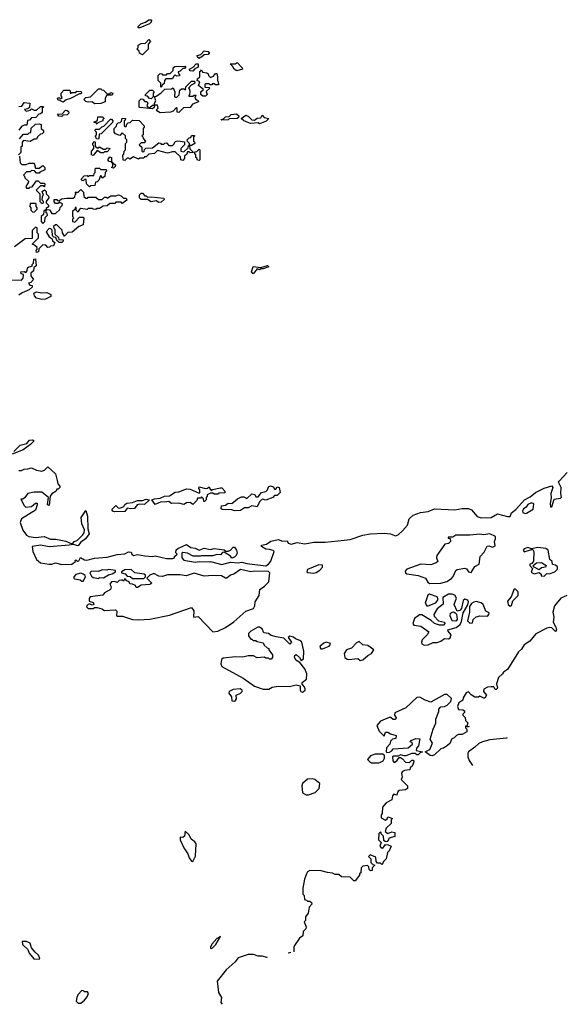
# Model space of a CAD drawing. Extents: x 1861455 to 2058065, y 200073 to 437907.
# Tile 172 of 256: x 2032030 to 2036331, y 262010 to 269828. Entities that reach past the tile are written whole.
import ezdxf

# ---------------------------------------------------------------- set-up
doc = ezdxf.new("R2010")
doc.units = 0

msp = doc.modelspace()

# ---------------------------------------------------------------- linework, layer by layer
at = {"layer": '0CON05XD'}
for points in [[(2032985, 269762.5), (2032972.5, 269762.5), (2032970, 269775), (2032992.5, 269795), (2033030.7, 269809.3), (2033055, 269826.7), (2033078.3, 269828.3), (2033075, 269810), (2033060, 269795), (2032985, 269762.5)], [(2033005, 269550), (2032981.7, 269561.7), (2032978.3, 269578.3), (2032960, 269595), (2032970, 269605), (2032970, 269625), (2032995, 269640), (2033028.3, 269641.7), (2033055, 269670), (2033070, 269655), (2033050, 269635), (2033050, 269595), (2033005, 269550)], [(2033455, 269520), (2033441.7, 269531.7), (2033440, 269545), (2033468.3, 269551.7), (2033495, 269580), (2033527, 269577), (2033538.3, 269568.3), (2033527, 269553), (2033495, 269550), (2033475, 269530), (2033461.7, 269528.3), (2033455, 269520)], [(2033755, 269423.3), (2033732.5, 269435), (2033720, 269460), (2033701.7, 269478.3), (2033741.7, 269478.3), (2033758.3, 269488.3), (2033797.5, 269445), (2033800, 269435), (2033755, 269423.3)], [(2033155, 269290), (2033150, 269295), (2033150, 269325), (2033130, 269345), (2033130, 269385), (2033145, 269400), (2033158.3, 269398.3), (2033165, 269390), (2033195, 269390), (2033205, 269400), (2033225, 269400), (2033250, 269425), (2033250, 269445), (2033262.5, 269457.5), (2033345, 269460), (2033350, 269455), (2033338.3, 269441.7), (2033325, 269440), (2033305, 269420), (2033290, 269415), (2033291.7, 269401.7), (2033300, 269395), (2033298.3, 269381.7), (2033275, 269380), (2033265, 269390), (2033251.7, 269378.3), (2033245, 269360), (2033191.7, 269358.3), (2033180, 269345), (2033178.3, 269321.7), (2033161.7, 269308.3), (2033155, 269290)], [(2033405, 269420), (2033381.7, 269421.7), (2033380, 269435), (2033408.3, 269451.7), (2033431.7, 269478.3), (2033448.3, 269478.3), (2033448.3, 269451.7), (2033421.7, 269438.3), (2033405, 269420)], [(2033505, 269220), (2033485, 269220), (2033470, 269235), (2033470, 269255), (2033490, 269275), (2033450, 269305), (2033460, 269335), (2033440, 269345), (2033441.7, 269358.3), (2033460, 269375), (2033460, 269415), (2033475, 269430), (2033481.7, 269411.7), (2033517, 269407), (2033528.3, 269398.3), (2033530, 269385), (2033545, 269370), (2033570, 269380), (2033585, 269400), (2033595, 269400), (2033602.5, 269375), (2033600, 269345), (2033606.7, 269335), (2033608.3, 269311.7), (2033585, 269310), (2033575, 269320), (2033561.7, 269318.3), (2033555, 269310), (2033541.7, 269311.7), (2033535, 269320), (2033505, 269320), (2033500, 269315), (2033501.7, 269291.7), (2033535, 269290), (2033540, 269285), (2033511.7, 269258.3), (2033520, 269235), (2033505, 269220)], [(2033145, 269090), (2033120, 269105), (2033120, 269115), (2033130, 269125), (2033125, 269150), (2033100, 269150), (2033098.3, 269131.7), (2033085, 269120), (2032985, 269130), (2032980, 269135), (2032980, 269185), (2032995, 269200), (2033008.3, 269198.3), (2033025, 269180), (2033038.3, 269178.3), (2033048.3, 269168.3), (2033040, 269145), (2033051.7, 269131.7), (2033065, 269130), (2033085, 269150), (2033100, 269150), (2033100, 269165), (2033112.5, 269185), (2033101.7, 269218.3), (2033115, 269220), (2033150, 269245), (2033182.5, 269277.5), (2033235, 269280), (2033248.3, 269288.3), (2033262.5, 269255), (2033260, 269215), (2033275, 269210), (2033297, 269233), (2033301.7, 269268.3), (2033315, 269280), (2033335, 269280), (2033348.3, 269271.7), (2033350, 269295), (2033395, 269340), (2033415, 269340), (2033420, 269335), (2033418.3, 269321.7), (2033391.7, 269308.3), (2033370, 269285), (2033380, 269275), (2033382.5, 269255), (2033380, 269235), (2033370, 269225), (2033375, 269220), (2033405, 269220), (2033415, 269230), (2033428.3, 269228.3), (2033420, 269205), (2033431.7, 269191.7), (2033445, 269190), (2033450, 269175), (2033401.7, 269158.3), (2033385, 269130), (2033331.7, 269128.3), (2033295, 269092.5), (2033280, 269095), (2033280, 269125), (2033275, 269130), (2033248.3, 269101.7), (2033227, 269093), (2033145, 269090)], [(2032375, 269172.5), (2032345, 269190), (2032335, 269190), (2032330, 269205), (2032345, 269210), (2032355, 269200), (2032368.3, 269211.7), (2032360, 269225), (2032360, 269245), (2032381.7, 269268.3), (2032428.3, 269268.3), (2032435, 269240), (2032445, 269250), (2032475, 269250), (2032485, 269260), (2032518.3, 269258.3), (2032520, 269245), (2032515, 269240), (2032505, 269240), (2032435, 269202.5), (2032398.3, 269191.7), (2032375, 269172.5)], [(2032625, 269160), (2032607, 269177), (2032573, 269173), (2032555, 269180), (2032540, 269195), (2032555, 269210), (2032593, 269217), (2032655, 269280), (2032675, 269280), (2032681.7, 269271.7), (2032695, 269270), (2032725, 269240), (2032745, 269240), (2032755, 269250), (2032770, 269245), (2032765, 269230), (2032721.7, 269228.3), (2032710, 269205), (2032710, 269175), (2032675, 269162.5), (2032625, 269160)], [(2033075, 269200), (2033061.7, 269201.7), (2033045, 269220), (2033030, 269225), (2033030, 269235), (2033065, 269270), (2033085, 269270), (2033097.5, 269255), (2033090, 269245), (2033090, 269215), (2033075, 269200)], [(2032025, 269140), (2032048.3, 269141.7), (2032065, 269170), (2032110, 269165), (2032108.3, 269131.7), (2032095, 269120), (2032070, 269115), (2032082.5, 269102.5), (2032115, 269110), (2032125, 269120), (2032145, 269110), (2032165, 269110), (2032195, 269140), (2032218.3, 269138.3), (2032210, 269125), (2032208.3, 269091.7), (2032195, 269080), (2032181.7, 269078.3), (2032158.3, 269051.7), (2032125, 269050), (2032108.3, 269031.7), (2032091.7, 269028.3), (2032088.3, 268991.7), (2032065, 268990), (2032045, 268980), (2032025, 268950)], [(2032365, 269060), (2032341.7, 269061.7), (2032331.7, 269078.3), (2032368.3, 269081.7), (2032395, 269110), (2032408.3, 269108.3), (2032418.3, 269098.3), (2032420, 269085), (2032408.3, 269071.7), (2032375, 269070), (2032365, 269060)], [(2032645, 269000), (2032638.3, 269008.3), (2032621.7, 269011.7), (2032621.7, 269018.3), (2032638.3, 269021.7), (2032648.3, 269031.7), (2032651.7, 269058.3), (2032688.3, 269058.3), (2032700, 269045), (2032691.7, 269038.3), (2032690, 269025), (2032651.7, 269008.3), (2032645, 269000)], [(2032655, 268880), (2032641.7, 268881.7), (2032633, 268903), (2032640, 268915), (2032640, 268935), (2032630, 268945), (2032631.7, 268958.3), (2032665, 268960), (2032683, 268977), (2032698.3, 268981.7), (2032751.7, 269038.3), (2032758.3, 269038.3), (2032770, 269025), (2032768.3, 269011.7), (2032678.3, 268921.7), (2032661.7, 268918.3), (2032660, 268885), (2032655, 268880)], [(2033325, 268710), (2033310, 268715), (2033308.3, 268738.3), (2033265, 268780), (2033245, 268780), (2033205, 268767.5), (2033125, 268790), (2033100, 268765), (2033055, 268760), (2033035, 268740), (2033021.7, 268738.3), (2033015, 268730), (2032985, 268730), (2032975, 268720), (2032935, 268740), (2032905, 268720), (2032898.3, 268728.3), (2032885, 268730), (2032865, 268710), (2032853, 268713), (2032850, 268755), (2032858.3, 268761.7), (2032860, 268785), (2032870, 268795), (2032870, 268845), (2032880, 268855), (2032880, 268875), (2032870, 268885), (2032870, 268905), (2032845, 268930), (2032825, 268910), (2032791.7, 268921.7), (2032780, 268935), (2032780, 268965), (2032798.3, 268981.7), (2032801.7, 268998.3), (2032811.7, 269008.3), (2032828.3, 269011.7), (2032838.3, 269021.7), (2032843, 269047), (2032870, 269045), (2032868.3, 269031.7), (2032860, 269025), (2032860, 268985), (2032865, 268980), (2032875, 268980), (2032881.7, 268998.3), (2032891.7, 269008.3), (2032908.3, 269011.7), (2032925, 269030), (2032978.3, 269028.3), (2033020, 268985), (2033020, 268975), (2033010, 268965), (2033010, 268915), (2033000, 268905), (2033008.3, 268898.3), (2033010, 268885), (2033030, 268865), (2033018.3, 268851.7), (2032995, 268850), (2032980, 268835), (2033000, 268815), (2033000, 268785), (2033005, 268780), (2033018.3, 268781.7), (2033021.7, 268798.3), (2033031.7, 268808.3), (2033085, 268810), (2033135, 268850), (2033148.3, 268848.3), (2033155, 268840), (2033175, 268840), (2033181.7, 268848.3), (2033195, 268850), (2033215, 268830), (2033245, 268830), (2033258.3, 268841.7), (2033265, 268860), (2033285, 268867.5), (2033338.3, 268858.3), (2033340, 268835), (2033310, 268805), (2033310, 268785), (2033335, 268780), (2033368.3, 268811.7), (2033371.7, 268828.3), (2033380, 268830), (2033380, 268845), (2033361.7, 268861.7), (2033360, 268875), (2033375, 268890), (2033388.3, 268891.7), (2033395, 268910), (2033415, 268910), (2033420, 268905), (2033410, 268895), (2033410, 268865), (2033418.3, 268858.3), (2033420, 268845), (2033395, 268830), (2033380, 268830), (2033381.7, 268801.7), (2033410, 268775), (2033385, 268770), (2033375, 268780), (2033361.7, 268778.3), (2033358.3, 268761.7), (2033340, 268745), (2033340, 268725), (2033325, 268710)], [(2033635, 269030), (2033630, 269035), (2033648.3, 269041.7), (2033665, 269057.5), (2033695, 269060), (2033710, 269075), (2033751.7, 269081.7), (2033770, 269065), (2033768.3, 269051.7), (2033757, 269043), (2033695, 269040), (2033685, 269033.3), (2033635, 269030)], [(2033935, 269002.5), (2033925, 269010), (2033863.6, 269003.6), (2033810, 269025), (2033790, 269045), (2033825, 269070), (2033845, 269062.5), (2033875, 269032.5), (2033895, 269030), (2033915, 269047.5), (2033945, 269050), (2033955, 269070), (2033973, 269053), (2034010, 269045), (2033987, 269023), (2033935, 269002.5)], [(2032028.3, 268881.7), (2032061.7, 268918.3), (2032095, 268920), (2032105, 268930), (2032118.3, 268931.7), (2032121.7, 268968.3), (2032155, 269000), (2032185, 269002.5), (2032200, 268995), (2032200, 268965), (2032218.3, 268948.3), (2032218.3, 268931.7), (2032208.3, 268921.7), (2032195, 268920), (2032171.7, 268898.3), (2032165, 268880), (2032145, 268880), (2032115, 268860), (2032061.7, 268868.3), (2032050, 268855), (2032050, 268825), (2032040, 268815), (2032040, 268775), (2032020, 268755)], [(2032615, 268750), (2032600, 268755), (2032600, 268785), (2032620, 268805), (2032620, 268825), (2032611.7, 268831.7), (2032610, 268845), (2032625, 268860), (2032630, 268855), (2032630, 268825), (2032645, 268810), (2032658.3, 268811.7), (2032665, 268820), (2032695, 268800), (2032715, 268800), (2032725, 268810), (2032750, 268805), (2032725, 268780), (2032705, 268780), (2032695, 268770), (2032675, 268770), (2032645, 268790), (2032615, 268750)], [(2033455, 268710), (2033441.7, 268711.7), (2033438.3, 268728.3), (2033430, 268735), (2033430, 268755), (2033420, 268765), (2033421.7, 268778.3), (2033438.3, 268781.7), (2033455, 268800), (2033460, 268795), (2033460, 268715), (2033455, 268710)], [(2032030, 268745), (2032033, 268693), (2032048.3, 268678.3), (2032081.7, 268678.3), (2032105, 268690), (2032145, 268690), (2032155, 268650), (2032185, 268650), (2032215, 268670), (2032230, 268655), (2032230, 268635), (2032191.7, 268618.3), (2032185, 268610), (2032165, 268610), (2032148.3, 268628.3), (2032125, 268630), (2032115, 268620), (2032085, 268620), (2032060, 268595), (2032070, 268585), (2032071.7, 268571.7), (2032100, 268545), (2032098.3, 268531.7), (2032080, 268505), (2032085, 268490), (2032105, 268490), (2032111.7, 268498.3), (2032128.3, 268501.7), (2032165, 268550), (2032178.3, 268548.3), (2032195, 268530), (2032225, 268530), (2032230, 268525), (2032228.3, 268501.7), (2032215, 268510), (2032195, 268510), (2032160, 268475), (2032190, 268445), (2032190, 268385), (2032205, 268370), (2032220, 268375), (2032220, 268385), (2032210, 268395), (2032212.5, 268425), (2032220, 268435), (2032210, 268465), (2032228.3, 268478.3), (2032240, 268465), (2032240, 268445), (2032258.3, 268428.3), (2032262.5, 268415), (2032240, 268385), (2032240, 268375), (2032260, 268355), (2032258.3, 268341.7), (2032241.7, 268328.3), (2032240, 268320), (2032268.3, 268318.3), (2032285, 268290), (2032315, 268290), (2032348.3, 268321.7), (2032351.7, 268338.3), (2032368.3, 268351.7), (2032370, 268365), (2032345, 268380), (2032335, 268370), (2032315, 268370), (2032303, 268383), (2032305, 268400), (2032325, 268400), (2032331.7, 268391.7), (2032345, 268390), (2032363.6, 268406.4), (2032405, 268412.5), (2032455, 268410), (2032468.3, 268421.7), (2032471.7, 268438.3), (2032480, 268445), (2032471.7, 268458.3), (2032495, 268460), (2032515, 268480), (2032538.3, 268458.3), (2032540, 268425), (2032555, 268410), (2032568.3, 268411.7), (2032575, 268420), (2032635, 268420), (2032655, 268400), (2032685, 268400), (2032705, 268420), (2032718.3, 268418.3), (2032725, 268410), (2032755, 268430), (2032795, 268430), (2032815, 268437.5), (2032835, 268430), (2032855, 268410), (2032875, 268410), (2032880, 268395), (2032845, 268370), (2032835, 268380), (2032795, 268380), (2032785, 268370), (2032745, 268370), (2032725, 268350), (2032693, 268347), (2032665, 268330), (2032645, 268330), (2032635, 268320), (2032613, 268323), (2032605, 268330), (2032575, 268330), (2032565, 268320), (2032515, 268330), (2032501.7, 268318.3), (2032495, 268300), (2032480, 268315), (2032478.3, 268338.3), (2032471.7, 268338.3), (2032468.3, 268321.7), (2032450, 268305), (2032450, 268265), (2032460, 268255), (2032450, 268245), (2032450, 268225), (2032468.3, 268221.7), (2032505, 268260), (2032535, 268260), (2032540, 268255), (2032535, 268200), (2032500, 268185), (2032448.3, 268141.7), (2032411.7, 268138.3), (2032385, 268110), (2032370, 268135), (2032368.3, 268158.3), (2032325, 268200), (2032315, 268200), (2032300, 268185), (2032301.7, 268171.7), (2032310, 268165), (2032310, 268125), (2032338.3, 268098.3), (2032341.7, 268081.7), (2032375, 268080), (2032375, 268070), (2032365, 268060), (2032345, 268060), (2032331.7, 268071.7), (2032321.7, 268081.7), (2032318.3, 268098.3), (2032301.7, 268101.7), (2032291.7, 268111.7), (2032288.3, 268158.3), (2032278.3, 268168.3), (2032265, 268170), (2032240, 268145), (2032263.6, 268103.6), (2032288.3, 268088.3), (2032291.7, 268071.7), (2032308.3, 268058.3), (2032298.3, 268031.7), (2032275, 268030), (2032268.3, 268021.7), (2032255, 268020), (2032238.3, 268038.3), (2032215, 268040), (2032181.7, 268008.3), (2032180, 267985), (2032165, 267980), (2032160, 267995), (2032170, 268005), (2032168.3, 268018.3), (2032148.3, 268038.3), (2032130, 268045), (2032180, 268095), (2032180, 268125), (2032170, 268135), (2032170, 268175), (2032155, 268180), (2032130, 268155), (2032128.3, 268091.7), (2032075, 268087.5), (2031990, 268025)], [(2032775, 268650), (2032760, 268655), (2032770, 268665), (2032770, 268690), (2032761.7, 268691.7), (2032760, 268700), (2032741.7, 268701.7), (2032730, 268715), (2032745, 268740), (2032760, 268735), (2032760, 268700), (2032768.3, 268698.3), (2032770, 268690), (2032790, 268675), (2032788.3, 268661.7), (2032775, 268650)], [(2032585, 268500), (2032560, 268525), (2032558.3, 268558.3), (2032545, 268560), (2032535, 268550), (2032520, 268555), (2032520, 268565), (2032541.7, 268588.3), (2032565, 268590), (2032575, 268580), (2032585, 268590), (2032618.3, 268591.7), (2032621.7, 268608.3), (2032630, 268615), (2032630, 268645), (2032635, 268650), (2032665, 268650), (2032675, 268640), (2032718.3, 268638.3), (2032720, 268625), (2032710, 268615), (2032706.4, 268583.6), (2032685, 268570), (2032678.3, 268588.3), (2032671.7, 268588.3), (2032660, 268555), (2032645, 268540), (2032631.7, 268538.3), (2032628.3, 268511.7), (2032595, 268510), (2032585, 268500)], [(2033135, 268377.5), (2033115, 268390), (2033075, 268383.3), (2033045, 268400), (2032995, 268400), (2032983, 268413), (2032983, 268437), (2032995, 268450), (2033005, 268450), (2033025, 268430), (2033035, 268430), (2033045, 268420), (2033075, 268422.5), (2033175, 268410), (2033178.3, 268401.7), (2033155, 268380), (2033135, 268377.5)], [(2032145, 268300), (2032170, 268325), (2032170, 268335), (2032160, 268345), (2032160, 268365), (2032155, 268370), (2032115, 268370), (2032110, 268345), (2032120, 268335), (2032120, 268315), (2032131.7, 268301.7), (2032145, 268300)], [(2032215, 268210), (2032230, 268225), (2032231.7, 268258.3), (2032250, 268275), (2032248.3, 268288.3), (2032240, 268295), (2032240, 268320), (2032221.7, 268308.3), (2032218.3, 268281.7), (2032200, 268265), (2032200, 268225), (2032215, 268210)], [(2031948.3, 267761.7), (2032045, 267760), (2032057.5, 267775), (2032060, 267805), (2032041.7, 267811.7), (2032040, 267825), (2032065, 267830), (2032078.3, 267821.7), (2032090, 267835), (2032091.7, 267858.3), (2032103, 267867), (2032128.3, 267871.7), (2032130, 267885), (2032140, 267895), (2032143, 267927), (2032155, 267930), (2032160, 267875), (2032141.7, 267858.3), (2032140, 267835), (2032120, 267815), (2032120, 267795), (2032140, 267765), (2032118.3, 267741.7), (2032100, 267735), (2032111.7, 267721.7), (2032128.3, 267718.3), (2032130, 267705), (2032107, 267683), (2032049.3, 267660.7), (2032025, 267640)], [(2033885, 267810), (2033872.5, 267825), (2033885, 267867.5), (2033945, 267860), (2033997.5, 267877.5), (2034010, 267865), (2033965, 267850), (2033945, 267850), (2033935, 267842.5), (2033915, 267850), (2033885, 267810)], [(2032205, 267607.5), (2032165, 267617.5), (2032147.5, 267635), (2032143, 267657), (2032163.3, 267666.7), (2032205, 267660), (2032245, 267662.5), (2032277, 267647), (2032278.3, 267631.7), (2032235, 267610), (2032205, 267607.5)], [(2031985, 266400), (2032035, 266450), (2032086.2, 266463.8), (2032109.3, 266490.7), (2032133, 266493), (2032146.7, 266485), (2032117.5, 266455), (2032057.7, 266412.3), (2031971.7, 266378.3)], [(2032025, 266248.8), (2032045, 266248.8), (2032065, 266260), (2032095, 266261.2), (2032125, 266271.2), (2032165, 266252), (2032205, 266243.8), (2032227.3, 266252.7), (2032255, 266276.7), (2032313.6, 266223.6), (2032329.3, 266169.3)], [(2032329.3, 266169.3), (2032333.6, 266143.6), (2032350, 266125), (2032350, 266115), (2032335, 266100), (2032325, 266100), (2032320, 266085), (2032285, 266062.5), (2032272.5, 266045), (2032265, 265970), (2032252.5, 265975), (2032260, 266035), (2032205, 266077.5), (2032146.4, 266076.4), (2032095, 266066.7), (2032069.3, 266030.7), (2032055, 266020), (2032040, 266020), (2032065, 265970), (2032078.3, 265958.3), (2032125, 265962.5), (2032155, 265990), (2032168.3, 265988.3), (2032170, 265975), (2032155.9, 265934.1), (2032046, 265864), (2032034, 265835), (2032056, 265775), (2032085, 265736.2), (2032104.3, 265724.3), (2032155, 265716.2), (2032226.1, 265726.1), (2032275, 265703.3), (2032317, 265703), (2032396.8, 265686.8), (2032438.3, 265668.3), (2032451.7, 265668.3), (2032462.5, 265685), (2032486.1, 265693.9), (2032530, 265735), (2032542, 265755), (2032546.4, 265776.4), (2032523.3, 265825), (2032517.5, 265875), (2032555, 265930), (2032570, 265885), (2032572.5, 265785), (2032582.5, 265745), (2032553.3, 265705), (2032514, 265676), (2032495, 265650), (2032455, 265660), (2032423, 265657), (2032265, 265643.8), (2032195, 265656), (2032130, 265645), (2032134, 265605), (2032165, 265542.5), (2032195, 265516.7), (2032265, 265503.8), (2032285, 265503.8), (2032315, 265516.7), (2032365, 265503.3), (2032445, 265504.3), (2032472.5, 265525), (2032470, 265535), (2032475, 265540), (2032488.3, 265528.3), (2032499.3, 265530.7), (2032512.5, 265557.5), (2032545, 265538.8), (2032563.6, 265536.4), (2032625, 265552), (2032725, 265561.2), (2032805, 265582.5), (2032865, 265586.7), (2032895, 265602.5), (2032915, 265600), (2032920, 265585), (2032935, 265573.3), (2032965, 265581.2), (2033025, 265570.8), (2033085, 265566.7), (2033105, 265571.2), (2033195, 265551.2), (2033245, 265550), (2033260, 265555), (2033260, 265565), (2033280, 265585), (2033270, 265595), (2033271.7, 265618.3), (2033285, 265630), (2033355, 265662.5), (2033388.3, 265638.3), (2033425, 265633.3), (2033455, 265617.5), (2033495, 265632.5), (2033545, 265622.5), (2033575, 265630), (2033655, 265620), (2033668.3, 265608.3), (2033685, 265607.5), (2033705, 265617.5), (2033725, 265640), (2033735, 265640), (2033752.5, 265615), (2033757.5, 265595), (2033750, 265575), (2033735, 265560), (2033715, 265552.5), (2033705, 265567.5), (2033655, 265600), (2033641.7, 265598.3), (2033625, 265580), (2033595, 265582.5), (2033565, 265572.5), (2033475, 265572.5), (2033465, 265567.5), (2033408.3, 265568.3), (2033361.7, 265591.7), (2033325, 265597.5), (2033318.3, 265591.7), (2033317.5, 265555), (2033335, 265536.7), (2033425, 265521.2), (2033455, 265526.7), (2033535, 265522.5), (2033545, 265527.5), (2033635, 265503.3), (2033705, 265520), (2033765, 265516.2), (2033795, 265520.8), (2033835, 265510), (2033985, 265492.9), (2034006.2, 265505), (2034025, 265530), (2034050, 265605), (2034043.3, 265613.3), (2034015, 265622.5), (2033983.9, 265623.9), (2033950, 265645), (2033950, 265655), (2033990, 265665), (2034025, 265686.7), (2034085, 265700), (2034115, 265687.5), (2034155, 265690), (2034161.7, 265671.7), (2034185, 265663.3), (2034235, 265677.5), (2034295, 265666.2), (2034365, 265680), (2034455, 265680), (2034606.4, 265696.4), (2034655, 265701.4), (2034754.4, 265735.6), (2034815, 265746), (2034925, 265752), (2034975, 265745.8), (2035015, 265730), (2035035, 265738.8), (2035071.4, 265768.6), (2035108.6, 265815), (2035124.3, 265865), (2035155, 265894.2), (2035213.4, 265916.6), (2035275, 265923.1), (2035325, 265945.6), (2035485, 265935.6), (2035543.2, 265946.8), (2035595, 265947.8), (2035616.9, 265936.9), (2035663.5, 265883.5), (2035695, 265874.3), (2035775, 265875.5), (2035825, 265905.7), (2035904.5, 265884.5), (2035925, 265884.3), (2035937, 265913), (2035970.7, 265939.3), (2036040, 266015), (2036085, 266040.8), (2036125.8, 266075), (2036195, 266109.4), (2036255, 266128), (2036263.8, 266115), (2036249.2, 266065), (2036251.2, 266035), (2036243.3, 265985), (2036245, 265960), (2036255, 265960), (2036275, 266020), (2036325, 266030), (2036331.7, 266038.3), (2036326.2, 266065), (2036331.2, 266115), (2036310, 266155), (2036313.3, 266165), (2036378.3, 266231.7)], [(2033735, 265927.5), (2033715, 265936.7), (2033638.3, 265938.3), (2033630, 265945), (2033631.7, 265968.3), (2033665, 265972.5), (2033685, 265990), (2033715, 265987.5), (2033760, 266025), (2033790.7, 266039.3), (2033809.3, 266039.3), (2033835, 266027.5), (2033875, 266062.5), (2033898.3, 266058.3), (2033905, 266040), (2033925, 266040), (2033950, 266075), (2033985, 266082.5), (2033997.5, 266095), (2034005, 266120), (2034023, 266127), (2034045, 266120), (2034055, 266100), (2034065, 266100), (2034075, 266120), (2034090, 266115), (2034097.5, 266075), (2034075, 266050), (2034055, 266050), (2034040, 266035), (2033985, 266012.5), (2033955, 266020), (2033935, 266000), (2033915, 265960), (2033875, 265967.5), (2033845, 265952.5), (2033815, 265952.5), (2033785, 265932.5), (2033735, 265927.5)], [(2033405, 265980), (2033383.6, 265993.6), (2033355, 265993.3), (2033335, 265980), (2033295, 265988.8), (2033237, 265987), (2033215, 266002.5), (2033183.6, 265996.4), (2033155, 266001.2), (2033105, 265980), (2033080, 266015), (2033100, 266025), (2033145, 266030), (2033180, 266045), (2033221.2, 266048.8), (2033265, 266076.2), (2033295, 266080), (2033355, 266102.5), (2033385, 266101.2), (2033455, 266070), (2033460, 266075), (2033460, 266095), (2033452.5, 266105), (2033455, 266120), (2033505, 266106.7), (2033521.7, 266108.3), (2033535, 266120), (2033541.7, 266101.7), (2033555, 266090), (2033562.5, 266097.5), (2033625, 266112.5), (2033635, 266110), (2033660, 266085), (2033658.3, 266071.7), (2033615, 266070), (2033605, 266060), (2033575, 266060), (2033565, 266070), (2033545, 266070), (2033520, 266055), (2033520, 266045), (2033510, 266035), (2033510, 266015), (2033498.3, 266001.7), (2033491.7, 266001.7), (2033490, 266025), (2033475, 266040), (2033465, 266030), (2033441.7, 266028.3), (2033438.3, 266011.7), (2033405, 265980)], [(2032785, 265920), (2032770, 265925), (2032761.7, 265938.3), (2032795, 265970), (2032811.7, 265951.7), (2032825, 265950), (2032856.7, 265963.3), (2032865, 265980), (2032880.7, 265989.3), (2032926.4, 265993.6), (2032965, 266010), (2033005, 266010), (2033035, 266020), (2033060, 266015), (2033021.7, 265978.3), (2032985, 265982.5), (2032963, 265977), (2032941.7, 265948.3), (2032913.3, 265943.3), (2032885, 265950), (2032865, 265922.5), (2032785, 265920)], [(2036043, 265907), (2036055, 265910), (2036108.1, 265941.9), (2036113.3, 265985), (2036095, 265990.8), (2036065, 265978.8), (2036051.2, 265958.8), (2036031.2, 265945), (2036024, 265925), (2036026.7, 265915), (2036043, 265907)], [(2035285, 265352), (2035373.3, 265353.3), (2035375, 265353.8), (2035421.7, 265368.3), (2035459.3, 265390.7), (2035473.6, 265406.4), (2035492.5, 265455), (2035505, 265462.5), (2035565, 265473.3), (2035577.7, 265467.7), (2035595, 265443.3), (2035615, 265440), (2035644.3, 265485.7), (2035680, 265505), (2035687.5, 265565), (2035718.3, 265601.7), (2035742.3, 265647.7), (2035755, 265650), (2035785, 265638.8), (2035805, 265650), (2035800, 265685), (2035810, 265705), (2035808.8, 265725), (2035765, 265746), (2035715, 265736.7), (2035685, 265742), (2035605, 265734.4), (2035495, 265736.2), (2035469.3, 265720.7), (2035431.7, 265718.3), (2035431.7, 265711.7), (2035448.3, 265708.3), (2035452.5, 265685), (2035435, 265670), (2035407, 265663), (2035342.5, 265575), (2035340, 265555), (2035350, 265525), (2035337.5, 265515), (2035295, 265498.8), (2035215, 265504), (2035105, 265465.7), (2035091.7, 265448.3), (2035094, 265435), (2035105, 265427.5), (2035194.1, 265414.1), (2035253.6, 265393.6), (2035271.2, 265361.2), (2035285, 265352)], [(2036195, 265410), (2036215, 265430), (2036235, 265427.5), (2036280, 265445), (2036300, 265465), (2036300, 265485), (2036285, 265497.5), (2036262.5, 265502.5), (2036257.5, 265525), (2036241.2, 265541.2), (2036227.5, 265615), (2036208.3, 265628.3), (2036145, 265636.5), (2036095, 265627.5), (2036065, 265636.9), (2036035, 265625.8), (2036028, 265615), (2036035, 265602), (2036095, 265622.5), (2036105, 265622.5), (2036113.8, 265605), (2036111.7, 265528.3), (2036098.3, 265511.7), (2036080, 265505), (2036080, 265495), (2036101.7, 265471.7), (2036092.5, 265442.5), (2036115, 265427.5), (2036155, 265440), (2036170, 265425), (2036171.7, 265411.7), (2036195, 265410)], [(2036155, 265460), (2036110, 265485), (2036111.7, 265498.3), (2036133, 265517), (2036175, 265517.5), (2036210, 265495), (2036205, 265480), (2036173, 265477), (2036155, 265460)], [(2032535, 265370), (2032552.5, 265405), (2032550, 265415), (2032535, 265426.7), (2032515, 265432.5), (2032475, 265422.5), (2032460, 265405), (2032460, 265395), (2032468.3, 265388.3), (2032511.7, 265381.7), (2032525, 265370), (2032535, 265370)], [(2033565, 264966.7), (2033605, 264973.8), (2033665, 265001.4), (2033732.1, 265047.9), (2033825, 265131.2), (2033885.9, 265154.1), (2033896.7, 265175), (2033900, 265205), (2033931.4, 265255), (2033937.3, 265302.7), (2033975, 265330), (2034008.6, 265365), (2034015.8, 265435), (2034005, 265445.8), (2033895, 265450.8), (2033865, 265444), (2033785, 265464), (2033730, 265425), (2033705, 265417.5), (2033675, 265393.3), (2033665, 265393.3), (2033633.6, 265413.6), (2033565, 265416), (2033495, 265410), (2033415, 265432.5), (2033353.6, 265413.6), (2033305, 265421.2), (2033205, 265420), (2033165, 265407.5), (2033135, 265410), (2033095, 265430), (2033063, 265417), (2033040, 265395), (2033080, 265355), (2033065, 265342.5), (2032995, 265337.5), (2032965, 265320), (2032955, 265320), (2032950, 265335), (2032927, 265347), (2032905, 265350), (2032900, 265365), (2032881.7, 265371.7), (2032865, 265390), (2032855, 265370), (2032847.5, 265377.5), (2032835, 265377.5), (2032820, 265375), (2032805, 265360), (2032785, 265367.5), (2032760, 265365), (2032747.5, 265345), (2032757.5, 265325), (2032752.5, 265305), (2032703.6, 265276.4), (2032691.7, 265258.3), (2032590, 265245), (2032581.7, 265231.7), (2032581.7, 265211.7), (2032615, 265200), (2032620, 265185), (2032605, 265180), (2032585, 265190), (2032565, 265180), (2032560, 265165), (2032573, 265153), (2032615, 265152.5), (2032625, 265160), (2032645, 265160), (2032681.7, 265151.7), (2032705, 265136.7), (2032791.7, 265141.7), (2032801.7, 265131.7), (2032800, 265095), (2032805, 265092.5), (2032847, 265093), (2032925, 265065.7), (2032975, 265062.2), (2033065, 265068.1), (2033218.8, 265101.2), (2033395, 265160), (2033412.5, 265135), (2033410, 265085), (2033448.3, 265088.3), (2033565, 264966.7)], [(2032655, 265392.5), (2032665, 265400), (2032695, 265397.5), (2032735, 265420), (2032765, 265427.5), (2032790, 265445), (2032790, 265455), (2032735, 265462.5), (2032723, 265457), (2032685, 265460), (2032655, 265447.5), (2032599.7, 265450.3), (2032586.2, 265435), (2032600.4, 265410.4), (2032615, 265400), (2032655, 265392.5)], [(2033015, 265390), (2033030, 265405), (2033028.3, 265418.3), (2033020, 265425), (2032945, 265437.5), (2032915, 265462.5), (2032865, 265460), (2032840, 265445), (2032840, 265435), (2032868.3, 265428.3), (2032885, 265410), (2032908.3, 265408.3), (2032925, 265390), (2033015, 265390)], [(2034365, 265434.2), (2034385, 265438.8), (2034415, 265456.7), (2034435, 265480), (2034435, 265497.5), (2034405, 265500), (2034317, 265463), (2034310, 265445), (2034319.3, 265439.3), (2034365, 265434.2)], [(2035243, 264863), (2035275, 264863.8), (2035315, 264883.3), (2035345, 264883.3), (2035375, 264893.8), (2035405, 264915.8), (2035435, 264912.5), (2035449.7, 264920.3), (2035456.7, 264945), (2035432, 264972), (2035430, 264985), (2035497.5, 265002.5), (2035527.5, 265025), (2035539.3, 265050.7), (2035551.2, 265118.8), (2035588, 265182), (2035593.3, 265205), (2035589.3, 265219.3), (2035565, 265226.7), (2035552.5, 265217.5), (2035538.1, 265151.9), (2035525, 265136), (2035505, 265131.2), (2035480, 265185), (2035498.1, 265235), (2035485, 265258), (2035465, 265268), (2035435, 265268), (2035390.8, 265239.2), (2035392.5, 265187.5), (2035345, 265150), (2035318.8, 265105), (2035321.7, 265091.7), (2035356.4, 265056.4), (2035402.5, 265045), (2035406.4, 265033.6), (2035395, 265020), (2035365, 265020), (2035324.1, 265034.1), (2035298.3, 265058.3), (2035225, 265102.5), (2035205, 265102.5), (2035166.7, 265075), (2035152.5, 265035), (2035160.7, 265020.7), (2035215, 265012.5), (2035278.3, 264968.3), (2035266.4, 264943.6), (2035226.4, 264903.6), (2035220, 264885), (2035223.3, 264873.3), (2035243, 264863)], [(2035275, 265173.3), (2035335, 265198.8), (2035353.8, 265225), (2035346.7, 265245), (2035285, 265268), (2035270.3, 265259.7), (2035251.2, 265195), (2035263.8, 265173.8), (2035275, 265173.3)], [(2035925, 265172), (2035935, 265177.5), (2035947, 265213), (2035987.5, 265255), (2035990, 265285), (2035965, 265310), (2035955, 265300), (2035932.5, 265245), (2035905, 265210), (2035908, 265185), (2035925, 265172)], [(2036375, 265257.5), (2036327.5, 265235), (2036276.1, 265173.9), (2036263.8, 265125), (2036271.2, 265085), (2036266.7, 265045), (2036288.8, 265005), (2036292.5, 264985), (2036285, 264970), (2036255, 265000), (2036235, 265003.3), (2036215, 264996.7), (2036129.3, 264950.7), (2036082.5, 264895), (2036036, 264864), (2036015, 264830), (2035991.4, 264808.6), (2035905, 264667.5), (2035872, 264648), (2035865, 264633.3), (2035832.5, 264605), (2035817.5, 264555), (2035825, 264520), (2035815, 264510), (2035805, 264510), (2035795, 264530), (2035775, 264530), (2035745, 264527.5), (2035717, 264513), (2035712.5, 264495), (2035736.7, 264465), (2035725, 264440), (2035715, 264440), (2035685, 264457.5), (2035675, 264450), (2035645, 264450), (2035615, 264467.5), (2035595, 264492.5), (2035577, 264483), (2035552.5, 264445), (2035550, 264425), (2035517, 264403), (2035506.7, 264375), (2035515, 264350), (2035549.3, 264349.3), (2035561.7, 264341.7), (2035561.7, 264328.3), (2035550, 264315), (2035550, 264305), (2035567, 264287), (2035570, 264265), (2035590, 264245), (2035580, 264220), (2035600, 264215), (2035585, 264210), (2035580, 264220), (2035571.7, 264218.3), (2035570, 264205), (2035580, 264195), (2035580, 264175), (2035545, 264152.5), (2035515, 264152.5), (2035500, 264145), (2035480, 264125), (2035460, 264115), (2035447.5, 264085), (2035427.5, 264065), (2035397, 264043), (2035375, 264040), (2035325, 263990), (2035305, 263982.5), (2035290, 263985), (2035250, 264015), (2035287, 264033), (2035307.5, 264085), (2035290, 264115), (2035312.5, 264195), (2035336.1, 264243.9), (2035336.2, 264275), (2035357.5, 264335), (2035357.5, 264355), (2035375, 264371.2), (2035405, 264376.2), (2035425, 264386.7), (2035453.8, 264415), (2035458, 264438), (2035425, 264470), (2035405, 264471.2), (2035295, 264410), (2035250, 264425), (2035208, 264448), (2035183.1, 264446.9), (2035095.5, 264364.5), (2035010, 264325), (2035007, 264307), (2035020, 264285), (2035015, 264272.5), (2034995, 264272.5), (2034977, 264287), (2034965, 264286.7), (2034895, 264257.5), (2034867.5, 264225), (2034885, 264180), (2034925, 264140), (2034935, 264170), (2034955, 264170), (2034975, 264156.7), (2035020, 264145), (2035018.3, 264121.7), (2034990, 264115), (2034975, 264100), (2034970, 264075), (2034943, 264047), (2034940, 264015), (2034945, 264010), (2034968.3, 264011.7), (2034986.4, 264023.6), (2034995, 264040), (2035115, 264047.5), (2035150, 264075), (2035148.3, 264088.3), (2035130, 264095), (2035140, 264105), (2035175, 264120), (2035208.3, 264118.3), (2035197, 264063), (2035182.5, 264045), (2035180, 264025), (2035230, 264015), (2035211.7, 264008.3), (2035195, 263990), (2035185, 263990), (2035171.7, 264001.7), (2035145, 264002.5), (2035097, 263983), (2035083, 263983), (2035055, 263990), (2035035, 263980), (2034995, 263980), (2034990, 263975), (2034993, 263943), (2035005, 263930), (2035026.4, 263943.6), (2035045, 263970), (2035055, 263970), (2035069.3, 263959.3), (2035093, 263933), (2035125, 263930), (2035145, 263950), (2035158.3, 263948.3), (2035160, 263935), (2035148.3, 263901.7), (2035131.7, 263888.3), (2035128.3, 263871.7), (2035085, 263867.5), (2035070, 263860), (2035063.6, 263846.4), (2035067.5, 263815), (2035060, 263795), (2035110, 263745), (2035110, 263725), (2035095, 263712.5), (2035041.7, 263708.3), (2035030, 263695), (2035025, 263670), (2035001.7, 263678.3), (2034990, 263665), (2034986.4, 263633.6), (2034940.7, 263609.3), (2034912.5, 263575), (2034910, 263525), (2034900, 263515), (2034901.7, 263491.7), (2034935, 263472.5), (2034948.3, 263481.7), (2034955, 263500), (2034990, 263485), (2034980, 263475), (2034980, 263445), (2034940.7, 263409.3), (2034933, 263383), (2034955, 263367.5), (2034985, 263380), (2035010, 263375), (2035008.3, 263341.7), (2034961.7, 263328.3), (2034960, 263315), (2034945, 263300), (2034931.7, 263301.7), (2034921.7, 263311.7), (2034920, 263345), (2034900, 263365), (2034900, 263375), (2034893, 263377), (2034883, 263367), (2034880, 263315), (2034900, 263295), (2034890, 263265), (2034901.7, 263251.7), (2034915, 263250), (2034935, 263280), (2034957, 263277), (2034980, 263265), (2034965, 263230), (2034950, 263215), (2034940, 263165), (2034920, 263145), (2034915, 263130), (2034905, 263120), (2034895, 263130), (2034871.7, 263131.7), (2034860, 263145), (2034858.3, 263178.3), (2034813, 263197), (2034800, 263185), (2034820, 263165), (2034820, 263135), (2034835, 263120), (2034850, 263115), (2034830, 263095), (2034828.3, 263071.7), (2034815, 263070), (2034805, 263080), (2034801.7, 263101.7), (2034791.7, 263111.7), (2034755, 263107.5), (2034742.5, 263095), (2034740, 263055), (2034730, 263045), (2034730, 263035), (2034695, 262990), (2034685, 262990), (2034655, 263020), (2034585, 263022.5), (2034565, 263040), (2034535, 263040), (2034515, 263052.5), (2034475, 263056.7), (2034425, 263071.2), (2034335, 263072.5), (2034317, 263063), (2034306.7, 263045), (2034292.5, 263005), (2034278.3, 262931.7), (2034280, 262885), (2034290, 262875), (2034291.7, 262841.7), (2034308.3, 262838.3), (2034315, 262830), (2034335, 262830), (2034348.3, 262818.3), (2034350, 262805), (2034328.3, 262781.7), (2034320, 262735), (2034300, 262705), (2034300, 262675), (2034290, 262665), (2034306.4, 262626.4), (2034301.7, 262608.3), (2034282.5, 262587.5), (2034277.5, 262555), (2034253.6, 262536.4), (2034213, 262477), (2034207.5, 262465), (2034207.5, 262426.2)], [(2035605, 265037.5), (2035625, 265040), (2035632.5, 265065), (2035654, 265086), (2035685, 265093.8), (2035745, 265092.5), (2035756.7, 265105), (2035758.8, 265118.8), (2035730.7, 265130.7), (2035711.2, 265185), (2035695, 265198.8), (2035655, 265208), (2035636, 265204), (2035618.3, 265191.7), (2035602, 265168), (2035601.2, 265125), (2035587.5, 265055), (2035605, 265037.5)], [(2035495, 265053.8), (2035463.8, 265055), (2035450, 265095), (2035452, 265115), (2035458.8, 265121.2), (2035475.7, 265125.7), (2035489.6, 265119.6), (2035497.7, 265107.7), (2035503, 265067), (2035495, 265053.8)], [(2034275, 264490), (2034285, 264493.3), (2034296.2, 264505), (2034296.1, 264516.1), (2034290, 264535), (2034272.5, 264552.5), (2034273.3, 264565), (2034307.1, 264592.9), (2034311.4, 264635), (2034294.2, 264675), (2034253.9, 264723.9), (2034224.1, 264744.1), (2034213.6, 264766.4), (2034215, 264780), (2034225, 264787.5), (2034252.5, 264765), (2034265, 264740), (2034285, 264752.5), (2034285.8, 264815), (2034270, 264885), (2034255, 264898.8), (2034221.2, 264911.2), (2034205, 264926.7), (2034175, 264933.3), (2034163.6, 264923.6), (2034190, 264885), (2034175, 264870), (2034127.7, 264917.7), (2034067.5, 264927.5), (2034028.3, 264938.3), (2034005, 264953.8), (2033970, 264960), (2033955, 264992.5), (2033935, 265005.8), (2033922.5, 265005), (2033865, 264972.5), (2033847.5, 264955), (2033847.5, 264935), (2033865, 264910), (2033875, 264910), (2033885, 264900), (2033905, 264900), (2033915, 264890), (2033965, 264880), (2033971.7, 264861.7), (2033995, 264840), (2034010, 264835), (2034010, 264825), (2034037.5, 264785), (2034037, 264763), (2034028.3, 264751.7), (2034015, 264750), (2034005, 264760), (2033985, 264760), (2033975, 264767.5), (2033915, 264762.5), (2033886.4, 264776.4), (2033845, 264777.5), (2033803, 264767), (2033745, 264770), (2033645, 264760), (2033631.8, 264748.2), (2033628.9, 264715), (2033635, 264692), (2033805, 264599.2), (2033895, 264537.5), (2033965, 264513.8), (2034008.3, 264511.7), (2034035, 264527.5), (2034084.2, 264535.8), (2034173, 264533), (2034225, 264548), (2034258.3, 264538.3), (2034257.5, 264505), (2034262.5, 264495), (2034275, 264490)], [(2034422.3, 264832.3), (2034435, 264833.8), (2034486.7, 264855), (2034496.7, 264865), (2034497.5, 264875), (2034465, 264886.7), (2034445, 264877.5), (2034416.7, 264855), (2034413.3, 264845), (2034422.3, 264832.3)], [(2034735, 264740), (2034755, 264744.2), (2034795, 264781.2), (2034825, 264796), (2034843.3, 264825), (2034795, 264858.8), (2034754, 264864), (2034725, 264890), (2034705, 264880), (2034665, 264837.5), (2034625.9, 264824.1), (2034606.7, 264795), (2034612.5, 264765), (2034631.2, 264751.2), (2034645, 264748), (2034715, 264756.7), (2034735, 264740)], [(2033735, 264417.5), (2033745, 264422.5), (2033752.5, 264435), (2033750, 264465), (2033785, 264480), (2033797, 264493), (2033797.5, 264505), (2033780, 264515), (2033725, 264511.2), (2033693.3, 264495), (2033690.7, 264480.7), (2033711.7, 264451.7), (2033715, 264420), (2033735, 264417.5)], [(2035900.9, 264125.1), (2035895, 264123.6), (2035765, 264110.9), (2035706.7, 264095), (2035677.6, 264082.4), (2035645, 264050.8), (2035595, 264015.8), (2035589.2, 264005), (2035587.8, 263975), (2035598.5, 263945), (2035626, 263905.6)], [(2034883, 263927), (2034895, 263932.5), (2034916.4, 263943.6), (2034927.5, 263965), (2034927, 263987), (2034915, 263997.5), (2034853.6, 263996.4), (2034815, 263982.5), (2034792.5, 263955), (2034807, 263937), (2034825, 263927.5), (2034883, 263927)], [(2034305, 263672.5), (2034325, 263673.8), (2034377, 263693), (2034408, 263725), (2034412.5, 263762.5), (2034375, 263794), (2034355, 263800), (2034315, 263797.5), (2034276.1, 263763.9), (2034270, 263745), (2034275, 263690), (2034305, 263672.5)], [(2033405, 263143.3), (2033427.3, 263187.3), (2033430.6, 263285), (2033421.3, 263301.3), (2033392.4, 263322.4), (2033376.9, 263356.9), (2033345, 263386.2), (2033340, 263345), (2033325, 263334.2), (2033303.6, 263336.4), (2033305.8, 263315), (2033332.7, 263252.7), (2033364.5, 263205), (2033375, 263174), (2033395, 263146), (2033405, 263143.3)], [(2033555, 262454.4), (2033586.9, 262485), (2033625, 262547.5), (2033595, 262534), (2033555, 262487.1), (2033544.6, 262464.6), (2033546.2, 262456.2), (2033555, 262454.4)], [(2032185, 262370), (2032190, 262375), (2032180.7, 262400.7), (2032153.6, 262423.6), (2032125, 262460), (2032113.3, 262495), (2032085, 262508.8), (2032050, 262510), (2032052.5, 262485), (2032096.2, 262446.2), (2032105, 262417.5), (2032141.7, 262371.7), (2032185, 262370)], [(2033996.7, 262379.5), (2033995, 262381.2), (2033955, 262392.5), (2033922.9, 262392.9), (2033885.8, 262405.8), (2033845, 262405.8), (2033765, 262378), (2033742.1, 262347.9), (2033670, 262285), (2033598, 262195), (2033610, 262105), (2033633.3, 262065), (2033626.7, 262025), (2033637, 262010.3)], [(2034182.5, 262421.4), (2034161.8, 262417.4)], [(2032515, 262020), (2032545, 262042.5), (2032565, 262070), (2032577.5, 262095), (2032568.3, 262108.3), (2032545, 262110), (2032538.3, 262118.3), (2032525, 262120), (2032493.3, 262085), (2032483.8, 262065), (2032480, 262035), (2032495, 262020), (2032515, 262020)]]:
    msp.add_lwpolyline(points, dxfattribs=at)

doc.saveas('drawing.dxf')
